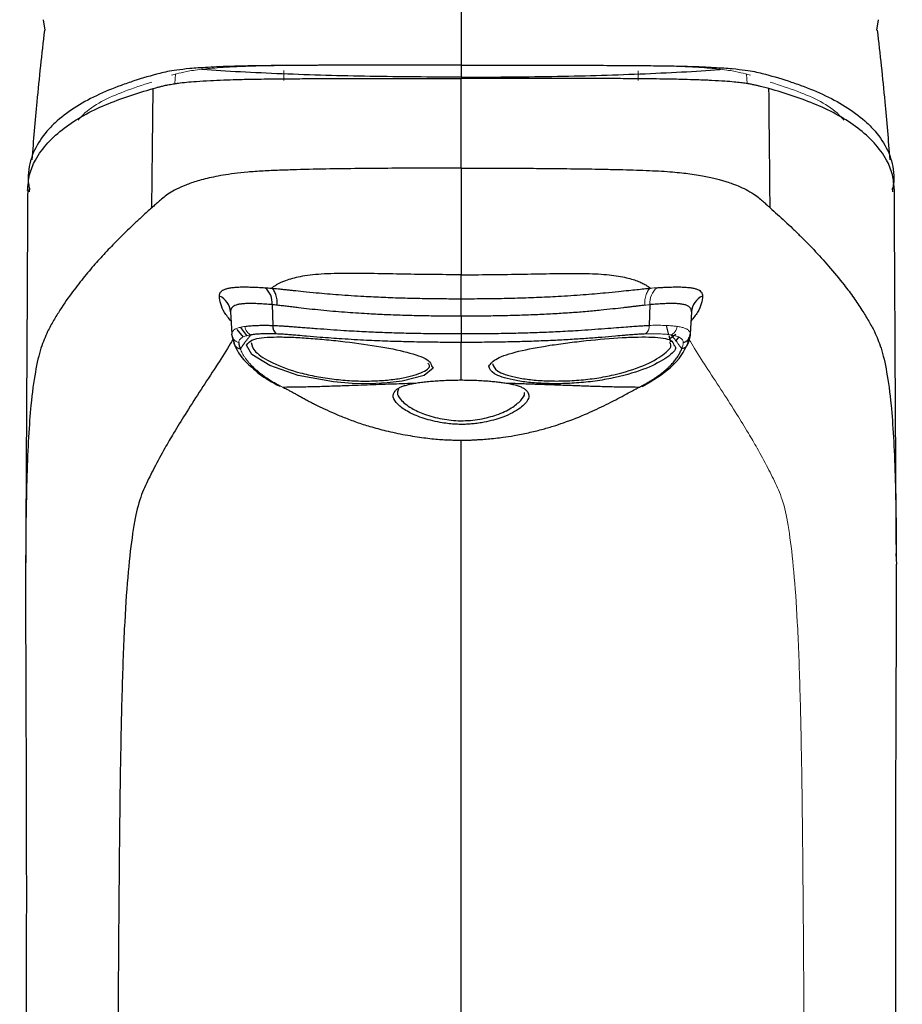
# Model space of a CAD drawing. Header units: millimetres. Extents: x -88 to 626, y -72 to 698.
# Tile 3 of 25: x 31 to 77, y 199 to 251. Entities that reach past the tile are written whole.
import ezdxf

# ---------------------------------------------------------------- set-up
doc = ezdxf.new("R2010")
doc.units = ezdxf.units.MM

msp = doc.modelspace()

# ---------------------------------------------------------------- linework, layer by layer
at = {"color": 7, "linetype": 'Continuous', "lineweight": 25}
for p, q in [((32.12, 250.62), (32.026, 251.181)), ((75.978, 250.62), (76.071, 251.181)), ((31.282, 242.27), (31.268, 242.101)), ((76.829, 242.101), (76.815, 242.27)), ((54.049, 235.535), (54.049, 236.459)), ((44.08, 236.145), (44.116, 235.05)), ((64.017, 236.145), (63.982, 235.05)), ((41.894, 235.763), (41.956, 234.589)), ((54.049, 235.535), (54.049, 234.615)), ((66.203, 235.763), (66.142, 234.589)), ((42.757, 234.524), (42.427, 234.933)), ((65.016, 234.56), (64.886, 235.044)), ((41.976, 234.5), (41.956, 234.589)), ((41.964, 234.51), (42.092, 234.046)), ((54.049, 234.615), (54.049, 234.152)), ((65.122, 234.165), (65.032, 234.5)), ((65.386, 234.568), (65.073, 234.348)), ((66.005, 234.046), (66.139, 234.55)), ((54.049, 232.17), (54.049, 234.152)), ((56.356, 232.019), (56.447, 232.003)), ((31.09, 223.484), (31.085, 222.758)), ((77.007, 223.484), (77.013, 222.694)), ((77.014, 222.694), (77.013, 223.007))]:
    msp.add_line(p, q, dxfattribs=at)
at = {"color": 144, "linetype": 'Continuous', "lineweight": 18}
for p, q in [((44.711, 248.497), (44.705, 248.073)), ((51.488, 248.784), (54.049, 248.786)), ((56.61, 248.784), (54.049, 248.786)), ((54.049, 248.786), (54.049, 248.786)), ((54.049, 248.786), (54.049, 248.786)), ((63.402, 248.074), (63.398, 248.479)), ((38.961, 247.806), (38.987, 248.306)), ((69.136, 247.812), (69.11, 248.306))]:
    msp.add_line(p, q, dxfattribs=at)
at = {"color": 8, "linetype": 'Continuous', "lineweight": 25}
for p, q in [((42.232, 234.839), (42.557, 234.422)), ((65.382, 234.22), (65.558, 234.445)), ((31.085, 222.758), (31.081, 222.258)), ((77.013, 222.694), (77.014, 222.45))]:
    msp.add_line(p, q, dxfattribs=at)
at = {"color": 7, "linetype": 'Continuous', "lineweight": 25, "flags": 128}
for points in [[(54.049, 248.086), (54.049, 248.086)], [(37.743, 241.259), (37.773, 244.415), (37.804, 247.55)]]:
    msp.add_lwpolyline(points, dxfattribs=at)
at = {"color": 8, "linetype": 'Continuous', "lineweight": 25, "flags": 128}
msp.add_lwpolyline([(52.494, 232.92), (52.573, 232.794), (52.101, 232.406), (50.942, 232.107), (50.152, 232.015), (49.263, 231.973), (48.306, 231.99), (47.324, 232.071), (45.454, 232.41), (43.957, 232.929), (43.012, 233.508), (42.733, 234.009), (42.733, 234.009)], dxfattribs=at)
at = {"color": 7, "linetype": 'Continuous', "lineweight": 25}
for centre, radius, start, end in [((43.081, 236.251), 1.006, 353.9453, 51.7107), ((40.927, 235.706), 0.969, 3.3725, 67.2118), ((67.17, 235.706), 0.969, 112.7882, 176.6275), ((44.622, 235.009), 0.508, 175.3665, 234.1542), ((65.654, 234.619), 0.488, 284.0156, 356.5255)]:
    msp.add_arc(centre, radius, start, end, dxfattribs=at)
at = {"color": 144, "linetype": 'Continuous', "lineweight": 18}
for centre, radius, start, end in [((65.017, 236.251), 1.006, 128.2893, 186.0547), ((63.476, 235.009), 0.508, 305.8458, 4.6335), ((42.443, 234.619), 0.488, 183.4745, 255.9844)]:
    msp.add_arc(centre, radius, start, end, dxfattribs=at)
at = {"color": 7, "linetype": 'Continuous', "lineweight": 25}
for points in [[(54.049, 252.672), (54.049, 251.409), (54.049, 250.114), (54.049, 248.786)], [(70.354, 241.259), (70.334, 243.367), (70.315, 245.469), (70.294, 247.55)], [(54.049, 243.35), (54.049, 239.63), (54.049, 238.453), (54.049, 237.725)], [(43.704, 237.04), (43.814, 237.033), (43.931, 237.024), (44.05, 237.013)], [(63.792, 237.185), (63.88, 237.13), (63.966, 237.073), (64.047, 237.013)], [(44.354, 236.115), (44.26, 236.126), (44.168, 236.136), (44.08, 236.145)]]:
    msp.add_open_spline(points, degree=3, dxfattribs=at)
for points, knots in [([(32.074, 250.626), (31.933, 249.368), (31.676, 247.094), (31.493, 244.811), (31.411, 243.79)], [0, 0, 0, 0, 0.552629, 1, 1, 1, 1]), ([(76.686, 243.79), (76.604, 244.811), (76.421, 247.094), (76.165, 249.368), (76.023, 250.626)], [0, 0, 0, 0, 0.447371, 1, 1, 1, 1]), ([(54.049, 248.786), (53.353, 248.786), (51.658, 248.785), (49.461, 248.783), (47.465, 248.778), (46.057, 248.772), (44.755, 248.764), (43.679, 248.754), (42.778, 248.74), (41.99, 248.722), (41.289, 248.697), (40.477, 248.656), (39.692, 248.599), (39.034, 248.523), (38.539, 248.44), (37.809, 248.265), (37.023, 248.03), (35.882, 247.64), (34.797, 247.189), (33.616, 246.536), (32.766, 245.888), (32.054, 245.153), (31.49, 244.326), (31.217, 243.34), (31.2, 242.617), (31.275, 242.297), (31.293, 242.22)], [0, 0, 0, 0, 0.0182977, 0.044623, 0.0578606, 0.0711491, 0.0822056, 0.0934593, 0.1019427, 0.1107005, 0.1226595, 0.1349195, 0.1598923, 0.1851963, 0.2109579, 0.2367678, 0.3364112, 0.3862327, 0.4858771, 0.5855228, 0.6851702, 0.7349924, 0.8346446, 0.9343046, 0.9841299, 1, 1, 1, 1]), ([(54.049, 248.786), (54.744, 248.786), (56.439, 248.785), (58.637, 248.783), (60.632, 248.778), (62.04, 248.772), (63.343, 248.764), (64.419, 248.754), (65.319, 248.74), (66.107, 248.722), (66.808, 248.697), (67.62, 248.656), (68.406, 248.599), (69.063, 248.523), (69.559, 248.44), (70.288, 248.265), (71.074, 248.03), (72.216, 247.64), (73.3, 247.189), (74.481, 246.536), (75.332, 245.888), (76.044, 245.153), (76.607, 244.326), (76.88, 243.34), (76.897, 242.617), (76.822, 242.297), (76.804, 242.22)], [0, 0, 0, 0, 0.0182977, 0.044623, 0.0578606, 0.0711491, 0.0822056, 0.0934593, 0.1019427, 0.1107005, 0.1226595, 0.1349195, 0.1598923, 0.1851963, 0.2109579, 0.2367678, 0.3364112, 0.3862327, 0.4858771, 0.5855228, 0.6851702, 0.7349924, 0.8346446, 0.9343046, 0.9841299, 1, 1, 1, 1]), ([(54.049, 248.786), (54.049, 248.776), (54.049, 248.586), (54.049, 248.36), (54.049, 248.146)], [0, 0, 0, 0, 0.055235, 1, 1, 1, 1]), ([(37.804, 247.55), (37.854, 247.564), (37.96, 247.593), (38.123, 247.637), (38.307, 247.683), (38.525, 247.733), (38.739, 247.773), (38.95, 247.807), (39.188, 247.841), (39.548, 247.884), (40.088, 247.93), (40.743, 247.971), (41.449, 248.003), (42.082, 248.024), (42.606, 248.036), (43.087, 248.045), (43.779, 248.055), (44.716, 248.064), (45.689, 248.07), (46.472, 248.074), (47.326, 248.077), (48.255, 248.08), (49.334, 248.082), (50.583, 248.084), (52.158, 248.085), (53.416, 248.086), (54.049, 248.086)], [0, 0, 0, 0, 0.0412305, 0.0867723, 0.1366182, 0.1907629, 0.2492178, 0.2744201, 0.3116291, 0.3740253, 0.4345802, 0.4983934, 0.5485409, 0.5860626, 0.6047944, 0.6236314, 0.6482861, 0.6862441, 0.7250708, 0.7491574, 0.7661798, 0.8118046, 0.8427444, 0.8744728, 0.9368133, 1, 1, 1, 1]), ([(70.294, 247.55), (70.243, 247.563), (70.142, 247.59), (69.994, 247.627), (69.842, 247.663), (69.68, 247.7), (69.502, 247.739), (69.308, 247.782), (69.083, 247.823), (68.81, 247.859), (68.451, 247.895), (67.967, 247.933), (67.459, 247.965), (66.974, 247.988), (66.57, 248.003), (65.968, 248.023), (65.193, 248.042), (64.343, 248.055), (63.516, 248.064), (62.573, 248.07), (61.462, 248.075), (60.097, 248.08), (58.394, 248.083), (56.338, 248.085), (54.85, 248.086), (54.049, 248.086)], [0, 0, 0, 0, 0.04145, 0.0829, 0.124375, 0.165902, 0.207513, 0.24924, 0.288032, 0.332135, 0.381722, 0.437098, 0.498391, 0.518329, 0.545923, 0.581047, 0.623653, 0.650806, 0.680821, 0.713628, 0.749195, 0.794534, 0.851475, 0.920005, 1, 1, 1, 1]), ([(54.049, 243.35), (54.049, 244.134), (54.049, 244.921), (54.049, 246.499), (54.049, 247.291), (54.049, 248.086)], [0, 0, 0, 0, 0.5, 0.5, 1, 1, 1, 1]), ([(31.189, 242.167), (31.211, 242.45), (31.254, 243.031), (31.758, 244.216), (33.015, 245.532), (35.237, 246.76), (36.948, 247.287), (37.803, 247.55)], [0, 0, 0, 0, 0.095916, 0.196392, 0.464225, 0.732071, 1, 1, 1, 1]), ([(76.908, 242.167), (76.887, 242.45), (76.843, 243.031), (76.339, 244.216), (75.083, 245.532), (72.86, 246.76), (71.15, 247.287), (70.294, 247.55)], [0, 0, 0, 0, 0.095916, 0.196392, 0.464225, 0.732071, 1, 1, 1, 1]), ([(54.049, 243.35), (52.9, 243.35), (51.76, 243.348), (50.039, 243.337), (49.464, 243.333), (48.306, 243.321), (47.723, 243.314), (46.549, 243.294), (45.958, 243.281), (45.071, 243.255), (44.775, 243.246), (44.186, 243.224), (43.893, 243.211), (43.326, 243.179), (43.05, 243.161), (42.541, 243.117), (42.31, 243.092), (41.885, 243.036), (41.692, 243.007), (41.327, 242.945), (41.157, 242.913), (40.679, 242.814), (40.402, 242.744), (39.92, 242.602), (39.716, 242.529), (39.352, 242.382), (39.189, 242.308), (38.901, 242.163), (38.779, 242.091), (38.562, 241.95), (38.468, 241.881), (38.295, 241.747), (38.217, 241.681), (38.07, 241.554), (38.002, 241.493), (37.871, 241.373), (37.806, 241.315), (37.742, 241.259)], [0, 0, 0, 0, 0.125, 0.125, 0.1875, 0.1875, 0.25, 0.25, 0.3125, 0.3125, 0.34375, 0.34375, 0.375, 0.375, 0.40625, 0.40625, 0.4375, 0.4375, 0.46875, 0.46875, 0.5, 0.5, 0.5625, 0.5625, 0.625, 0.625, 0.6875, 0.6875, 0.75, 0.75, 0.8125, 0.8125, 0.875, 0.875, 0.9375, 0.9375, 1, 1, 1, 1]), ([(54.049, 243.35), (54.346, 243.35), (54.971, 243.35), (55.956, 243.348), (57.035, 243.344), (58.339, 243.336), (59.712, 243.323), (60.999, 243.305), (61.918, 243.286), (62.646, 243.267), (63.301, 243.248), (63.984, 243.223), (64.623, 243.192), (65.204, 243.152), (65.702, 243.103), (66.161, 243.044), (66.581, 242.978), (66.971, 242.907), (67.306, 242.836), (67.595, 242.767), (67.846, 242.7), (68.113, 242.621), (68.431, 242.51), (68.81, 242.353), (69.229, 242.152), (69.568, 241.931), (69.838, 241.72), (70.044, 241.542), (70.208, 241.391), (70.309, 241.3), (70.354, 241.259)], [0, 0, 0, 0, 0.029673, 0.062523, 0.098504, 0.137544, 0.19308, 0.236283, 0.267325, 0.286517, 0.311225, 0.33538, 0.358987, 0.38195, 0.404204, 0.425981, 0.453038, 0.478975, 0.503798, 0.527517, 0.55019, 0.571875, 0.607014, 0.657407, 0.721767, 0.799507, 0.863781, 0.918314, 0.963615, 1, 1, 1, 1]), ([(31.19, 242.244), (31.165, 237.517), (31.132, 231.271), (31.096, 225.008), (31.087, 223.484)], [0, 0, 0, 0, 0.756726, 1, 1, 1, 1]), ([(77.011, 223.484), (77.002, 225.008), (76.965, 231.271), (76.933, 237.517), (76.908, 242.244)], [0, 0, 0, 0, 0.243274, 1, 1, 1, 1]), ([(37.742, 241.259), (37.568, 241.105), (37.412, 240.964), (37.192, 240.763), (37.122, 240.698), (36.982, 240.569), (36.914, 240.505), (36.714, 240.317), (36.586, 240.195), (36.34, 239.958), (36.223, 239.842), (35.993, 239.614), (35.881, 239.5), (35.659, 239.274), (35.55, 239.16), (35.336, 238.935), (35.231, 238.822), (35.022, 238.594), (34.917, 238.478), (34.711, 238.246), (34.608, 238.128), (34.402, 237.887), (34.299, 237.764), (34.092, 237.511), (33.988, 237.381), (33.777, 237.112), (33.669, 236.971), (33.342, 236.528), (33.117, 236.206), (32.78, 235.678), (32.668, 235.496), (32.448, 235.118), (32.341, 234.924), (32.238, 234.725)], [0, 0, 0, 0, 0.0625, 0.0625, 0.09375, 0.09375, 0.125, 0.125, 0.1875, 0.1875, 0.25, 0.25, 0.3125, 0.3125, 0.375, 0.375, 0.4375, 0.4375, 0.5, 0.5, 0.5625, 0.5625, 0.625, 0.625, 0.6875, 0.6875, 0.75, 0.75, 0.875, 0.875, 0.9375, 0.9375, 1, 1, 1, 1]), ([(70.355, 241.259), (70.485, 241.143), (70.749, 240.908), (71.144, 240.543), (71.545, 240.164), (72.054, 239.667), (72.697, 239.011), (73.477, 238.157), (74.182, 237.303), (74.76, 236.526), (75.193, 235.882), (75.556, 235.291), (75.762, 234.907), (75.86, 234.725)], [0, 0, 0, 0, 0.059566, 0.120977, 0.184216, 0.249214, 0.365119, 0.500554, 0.648957, 0.750925, 0.84196, 0.924963, 1, 1, 1, 1]), ([(54.049, 237.725), (53.786, 237.725), (53.27, 237.726), (52.509, 237.732), (51.773, 237.741), (50.76, 237.757), (49.527, 237.783), (48.04, 237.803), (46.663, 237.772), (45.697, 237.659), (45.128, 237.524), (44.818, 237.424), (44.591, 237.334), (44.434, 237.262), (44.348, 237.211), (44.305, 237.185)], [0, 0, 0, 0, 0.065833, 0.129215, 0.190616, 0.250453, 0.383316, 0.500456, 0.628762, 0.750013, 0.808743, 0.875161, 0.918395, 0.960029, 1, 1, 1, 1]), ([(54.049, 237.725), (55.287, 237.724), (56.465, 237.742), (58.09, 237.772), (58.609, 237.782), (59.595, 237.795), (60.06, 237.798), (60.94, 237.783), (61.352, 237.765), (62.089, 237.698), (62.411, 237.649), (62.95, 237.532), (63.167, 237.464), (63.438, 237.362), (63.519, 237.328), (63.666, 237.26), (63.73, 237.223), (63.792, 237.185)], [0, 0, 0, 0, 0.25, 0.25, 0.375, 0.375, 0.5, 0.5, 0.625, 0.625, 0.75, 0.75, 0.875, 0.875, 0.9375, 0.9375, 1, 1, 1, 1]), ([(54.049, 236.459), (54.049, 236.625), (54.049, 236.819), (54.049, 237.245), (54.049, 237.477), (54.049, 237.725)], [0, 0, 0, 0, 0.5, 0.5, 1, 1, 1, 1]), ([(41.302, 236.599), (41.303, 236.618), (41.304, 236.657), (41.317, 236.711), (41.338, 236.761), (41.367, 236.806), (41.405, 236.848), (41.451, 236.886), (41.506, 236.92), (41.569, 236.95), (41.64, 236.977), (41.72, 237), (41.809, 237.02), (41.942, 237.043), (42.131, 237.065), (42.39, 237.079), (42.675, 237.082), (42.989, 237.076), (43.33, 237.062), (43.579, 237.047), (43.704, 237.04)], [0, 0, 0, 0, 0.042222, 0.084269, 0.126164, 0.167926, 0.209579, 0.251151, 0.292679, 0.334204, 0.375764, 0.417403, 0.459165, 0.501101, 0.590043, 0.675393, 0.758019, 0.838934, 0.919231, 1, 1, 1, 1]), ([(44.305, 237.185), (44.262, 237.158), (44.172, 237.101), (44.092, 237.043), (44.05, 237.013)], [0, 0, 0, 0, 0.487943, 1, 1, 1, 1]), ([(44.05, 237.013), (44.107, 237.008), (44.221, 236.998), (44.4, 236.981), (44.587, 236.963), (44.782, 236.943), (44.985, 236.922), (45.302, 236.889), (45.777, 236.838), (46.574, 236.76), (47.635, 236.67), (48.817, 236.592), (49.946, 236.536), (50.972, 236.499), (51.999, 236.475), (53.024, 236.461), (53.708, 236.46), (54.049, 236.459)], [0, 0, 0, 0, 0.019435, 0.039379, 0.059871, 0.080947, 0.102643, 0.124996, 0.180975, 0.249641, 0.368, 0.499673, 0.600292, 0.700645, 0.800737, 0.900532, 1, 1, 1, 1]), ([(44.354, 236.115), (44.357, 236.21), (44.354, 236.308), (44.331, 236.498), (44.311, 236.591), (44.255, 236.755), (44.22, 236.827), (44.14, 236.942), (44.096, 236.985), (44.05, 237.013)], [0, 0, 0, 0, 0.25, 0.25, 0.5, 0.5, 0.75, 0.75, 1, 1, 1, 1]), ([(54.049, 236.459), (54.238, 236.459), (54.617, 236.46), (55.185, 236.464), (55.754, 236.471), (56.324, 236.481), (56.894, 236.494), (57.464, 236.512), (58.033, 236.533), (58.603, 236.558), (59.427, 236.602), (60.458, 236.67), (61.518, 236.76), (62.315, 236.838), (62.862, 236.895), (63.311, 236.942), (63.696, 236.981), (63.932, 237.003), (64.047, 237.013)], [0, 0, 0, 0, 0.0551819, 0.110468, 0.1658551, 0.2213384, 0.2769115, 0.3325661, 0.3883014, 0.4441196, 0.5000204, 0.6315387, 0.7498083, 0.8183326, 0.8748733, 0.9191822, 0.9607915, 1, 1, 1, 1]), ([(64.394, 237.04), (64.462, 237.044), (64.599, 237.053), (64.795, 237.063), (64.983, 237.071), (65.163, 237.077), (65.334, 237.08), (65.497, 237.081), (65.651, 237.079), (65.798, 237.074), (65.937, 237.065), (66.069, 237.053), (66.221, 237.033), (66.381, 237.002), (66.533, 236.952), (66.651, 236.888), (66.734, 236.808), (66.786, 236.713), (66.792, 236.637), (66.795, 236.599)], [0, 0, 0, 0, 0.044169, 0.08806, 0.131842, 0.175691, 0.219786, 0.264307, 0.309427, 0.355311, 0.402109, 0.449959, 0.498985, 0.582665, 0.665847, 0.748885, 0.832095, 0.91574, 1, 1, 1, 1]), ([(44.08, 236.145), (44.016, 236.15), (43.889, 236.16), (43.708, 236.173), (43.537, 236.184), (43.377, 236.192), (43.227, 236.198), (43.087, 236.202), (42.957, 236.204), (42.837, 236.203), (42.726, 236.201), (42.624, 236.196), (42.53, 236.189), (42.403, 236.175), (42.258, 236.148), (42.114, 236.1), (42.007, 236.039), (41.936, 235.962), (41.896, 235.872), (41.895, 235.799), (41.894, 235.763)], [0, 0, 0, 0, 0.047189, 0.093377, 0.138568, 0.182762, 0.225962, 0.268172, 0.309393, 0.34963, 0.388885, 0.427164, 0.464471, 0.500811, 0.589157, 0.675308, 0.759359, 0.841414, 0.921587, 1, 1, 1, 1]), ([(54.049, 235.535), (53.874, 235.535), (53.524, 235.535), (53.001, 235.539), (52.482, 235.546), (51.967, 235.555), (51.461, 235.566), (50.963, 235.58), (50.477, 235.596), (50.002, 235.615), (49.542, 235.637), (48.843, 235.674), (47.879, 235.74), (46.862, 235.828), (46.053, 235.912), (45.565, 235.97), (45.187, 236.017), (44.902, 236.051), (44.622, 236.084), (44.443, 236.105), (44.354, 236.115)], [0, 0, 0, 0, 0.05275, 0.105411, 0.157757, 0.209584, 0.260703, 0.310944, 0.360153, 0.408193, 0.454944, 0.500302, 0.621046, 0.750305, 0.814824, 0.875053, 0.906028, 0.937354, 0.968755, 1, 1, 1, 1]), ([(63.744, 236.115), (63.694, 236.109), (63.59, 236.097), (63.425, 236.077), (63.246, 236.056), (63.052, 236.033), (62.842, 236.008), (62.51, 235.968), (62.041, 235.914), (61.4, 235.845), (60.678, 235.776), (59.866, 235.714), (58.998, 235.659), (58.08, 235.613), (57.123, 235.578), (56.122, 235.553), (55.093, 235.538), (54.398, 235.536), (54.049, 235.535)], [0, 0, 0, 0, 0.017631, 0.036444, 0.056521, 0.077938, 0.100765, 0.125063, 0.18543, 0.250149, 0.326445, 0.409874, 0.500017, 0.592051, 0.689228, 0.790522, 0.894638, 1, 1, 1, 1]), ([(66.203, 235.763), (66.203, 235.783), (66.204, 235.823), (66.194, 235.878), (66.175, 235.928), (66.147, 235.975), (66.109, 236.017), (66.061, 236.055), (66.002, 236.088), (65.932, 236.117), (65.851, 236.142), (65.758, 236.163), (65.636, 236.182), (65.474, 236.197), (65.261, 236.205), (65.01, 236.203), (64.72, 236.193), (64.39, 236.174), (64.143, 236.155), (64.017, 236.145)], [0, 0, 0, 0, 0.04256, 0.085627, 0.129222, 0.173366, 0.218078, 0.263377, 0.30928, 0.355804, 0.402965, 0.450779, 0.499259, 0.572878, 0.650393, 0.731836, 0.817238, 0.90662, 1, 1, 1, 1]), ([(42.651, 234.998), (42.69, 235.004), (42.77, 235.015), (42.901, 235.028), (43.042, 235.039), (43.194, 235.047), (43.357, 235.053), (43.53, 235.056), (43.715, 235.057), (43.909, 235.055), (44.046, 235.052), (44.116, 235.05)], [0, 0, 0, 0, 0.105416, 0.212232, 0.32046, 0.430109, 0.541189, 0.65371, 0.76768, 0.883108, 1, 1, 1, 1]), ([(44.116, 235.05), (44.155, 235.049), (44.238, 235.047), (44.378, 235.04), (44.539, 235.03), (44.724, 235.018), (44.936, 235.003), (45.177, 234.985), (45.448, 234.964), (45.752, 234.941), (46.091, 234.915), (46.794, 234.861), (47.752, 234.794), (48.904, 234.728), (49.916, 234.685), (50.908, 234.654), (51.938, 234.631), (52.988, 234.617), (53.695, 234.616), (54.049, 234.615)], [0, 0, 0, 0, 0.014345, 0.030526, 0.048733, 0.069169, 0.092045, 0.117578, 0.145978, 0.177448, 0.212174, 0.250318, 0.392227, 0.500138, 0.593573, 0.691551, 0.792907, 0.896259, 1, 1, 1, 1]), ([(54.049, 234.615), (54.225, 234.615), (54.579, 234.616), (55.11, 234.619), (55.639, 234.625), (56.164, 234.633), (56.684, 234.643), (57.197, 234.655), (57.7, 234.67), (58.193, 234.687), (58.673, 234.706), (59.352, 234.737), (60.346, 234.794), (61.382, 234.866), (62.219, 234.931), (62.728, 234.97), (63.148, 235.002), (63.488, 235.026), (63.76, 235.043), (63.913, 235.048), (63.982, 235.05)], [0, 0, 0, 0, 0.051805, 0.103732, 0.155561, 0.207082, 0.258104, 0.308446, 0.357942, 0.40644, 0.4538, 0.499898, 0.607753, 0.749795, 0.811433, 0.863883, 0.907997, 0.944738, 0.975095, 1, 1, 1, 1]), ([(42.969, 234.55), (42.933, 234.509), (42.858, 234.425), (42.75, 234.29), (42.639, 234.143), (42.524, 233.984), (42.446, 233.873), (42.405, 233.815)], [0, 0, 0, 0, 0.170332, 0.355331, 0.555142, 0.769953, 1, 1, 1, 1]), ([(42.733, 234.009), (42.828, 234.132), (42.972, 234.317), (43.646, 234.419), (44.304, 234.448), (45.099, 234.432), (45.991, 234.379), (46.952, 234.298), (48.263, 234.161), (49.887, 233.936), (51.434, 233.6), (52.389, 233.25), (52.463, 233.016), (52.494, 232.92)], [0, 0, 0, 0, 0.1290463, 0.194077, 0.2592837, 0.3245859, 0.3898422, 0.4549763, 0.5200942, 0.6501937, 0.7805259, 0.9100757, 1, 1, 1, 1]), ([(44.324, 234.597), (44.262, 234.599), (44.138, 234.602), (43.962, 234.605), (43.794, 234.605), (43.635, 234.603), (43.484, 234.598), (43.342, 234.59), (43.209, 234.58), (43.083, 234.567), (43.007, 234.556), (42.969, 234.55)], [0, 0, 0, 0, 0.114164, 0.22692, 0.33855, 0.449334, 0.559549, 0.669463, 0.77934, 0.889437, 1, 1, 1, 1]), ([(54.049, 234.152), (53.867, 234.152), (53.502, 234.153), (52.955, 234.156), (52.405, 234.162), (51.853, 234.17), (51.3, 234.181), (50.744, 234.196), (50.187, 234.214), (49.629, 234.235), (48.82, 234.272), (47.814, 234.331), (46.76, 234.407), (45.981, 234.473), (45.474, 234.52), (45.112, 234.55), (44.824, 234.571), (44.561, 234.588), (44.401, 234.594), (44.324, 234.597)], [0, 0, 0, 0, 0.054534, 0.109303, 0.164316, 0.219577, 0.27509, 0.330859, 0.386886, 0.44317, 0.49971, 0.632008, 0.749421, 0.824071, 0.875125, 0.909239, 0.941271, 0.971445, 1, 1, 1, 1]), ([(63.773, 234.597), (63.73, 234.595), (63.642, 234.592), (63.502, 234.585), (63.353, 234.576), (63.196, 234.566), (63.031, 234.553), (62.856, 234.539), (62.578, 234.516), (62.117, 234.473), (61.468, 234.418), (60.709, 234.361), (59.893, 234.307), (58.99, 234.258), (58.024, 234.216), (57.022, 234.186), (56.025, 234.165), (55.035, 234.154), (54.376, 234.153), (54.049, 234.152)], [0, 0, 0, 0, 0.016152, 0.032795, 0.049976, 0.06774, 0.086131, 0.105189, 0.124956, 0.175836, 0.250482, 0.327193, 0.410318, 0.500304, 0.601881, 0.702629, 0.802551, 0.901664, 1, 1, 1, 1]), ([(55.521, 232.902), (55.62, 233.039), (55.82, 233.315), (57.009, 233.693), (58.408, 233.958), (59.671, 234.135), (60.979, 234.288), (62.288, 234.399), (63.423, 234.445), (64.377, 234.434), (65.179, 234.337), (65.252, 234.105), (65.281, 234.01)], [0, 0, 0, 0, 0.129584, 0.259157, 0.389153, 0.454265, 0.519419, 0.649585, 0.715108, 0.780535, 0.910352, 1, 1, 1, 1]), ([(66.142, 234.589), (66.14, 234.57), (66.137, 234.528), (66.124, 234.454), (66.102, 234.364), (66.078, 234.298), (66.066, 234.263)], [0, 0, 0, 0, 0.182438, 0.411129, 0.684298, 1, 1, 1, 1]), ([(42.032, 234.261), (42.037, 234.209), (42.043, 234.133), (42.084, 234.07), (42.098, 234.05)], [0, 0, 0, 0, 0.67319, 1, 1, 1, 1]), ([(42.061, 234.112), (42.214, 233.778), (42.407, 233.354), (42.911, 232.928), (43.017, 232.839)], [0, 0, 0, 0, 0.790185, 1, 1, 1, 1]), ([(42.325, 234.145), (42.326, 234.124), (42.33, 234.082), (42.344, 234.006), (42.362, 233.937), (42.384, 233.87), (42.397, 233.836), (42.405, 233.815)], [0, 0, 0, 0, 0.2027229, 0.3999657, 0.7000099, 0.8200221, 1, 1, 1, 1]), ([(42.974, 234.147), (43.014, 233.987), (43.095, 233.669), (44.046, 233.057), (45.254, 232.607), (46.416, 232.347), (47.346, 232.204), (48.296, 232.121), (49.223, 232.107), (50.082, 232.151), (51.102, 232.275), (52.015, 232.536), (52.481, 232.841), (52.341, 233.02), (52.309, 233.061)], [0, 0, 0, 0, 0.120711, 0.241221, 0.361453, 0.421936, 0.482312, 0.54255, 0.602802, 0.663016, 0.723393, 0.843858, 0.963983, 1, 1, 1, 1]), ([(55.71, 233.045), (55.751, 232.908), (55.833, 232.633), (56.683, 232.347), (57.603, 232.192), (58.421, 232.123), (59.321, 232.109), (60.265, 232.154), (61.214, 232.262), (62.415, 232.491), (63.743, 232.912), (64.761, 233.497), (65.22, 233.955), (65.079, 234.109), (65.047, 234.145)], [0, 0, 0, 0, 0.120918, 0.241167, 0.301333, 0.361557, 0.421862, 0.482198, 0.542625, 0.602907, 0.722944, 0.843759, 0.963764, 1, 1, 1, 1]), ([(63.465, 231.799), (63.53, 231.832), (63.659, 231.899), (63.841, 231.999), (64.013, 232.1), (64.175, 232.2), (64.327, 232.3), (64.469, 232.4), (64.603, 232.499), (64.728, 232.598), (64.844, 232.697), (64.953, 232.794), (65.054, 232.892), (65.148, 232.988), (65.234, 233.084), (65.314, 233.178), (65.387, 233.272), (65.453, 233.365), (65.513, 233.458), (65.567, 233.549), (65.615, 233.639), (65.657, 233.728), (65.681, 233.787), (65.692, 233.816)], [0, 0, 0, 0, 0.050232, 0.099886, 0.149029, 0.197723, 0.246028, 0.293995, 0.341675, 0.389114, 0.436355, 0.483436, 0.530396, 0.577268, 0.624086, 0.67088, 0.717679, 0.764509, 0.811398, 0.858369, 0.905445, 0.952648, 1, 1, 1, 1]), ([(63.612, 231.835), (64.161, 232.163), (65.408, 232.907), (65.811, 233.68), (66.036, 234.113)], [0, 0, 0, 0, 0.440061, 1, 1, 1, 1]), ([(66.065, 234.261), (66.061, 234.209), (66.054, 234.133), (66.013, 234.07), (66, 234.05)], [0, 0, 0, 0, 0.6737815, 1, 1, 1, 1]), ([(43.017, 232.839), (43.139, 232.723), (43.504, 232.377), (44.094, 232.052), (44.485, 231.836)], [0, 0, 0, 0, 0.335799, 1, 1, 1, 1]), ([(44.633, 231.799), (44.784, 231.8), (45.081, 231.802), (45.527, 231.809), (45.963, 231.818), (46.388, 231.828), (46.802, 231.84), (47.204, 231.853), (47.593, 231.866), (48.063, 231.882), (48.616, 231.902), (49.254, 231.926), (49.878, 231.949), (50.488, 231.971), (51.082, 231.991), (51.477, 232.002), (51.671, 232.008)], [0, 0, 0, 0, 0.070224, 0.138365, 0.204327, 0.268022, 0.329364, 0.388279, 0.444698, 0.498562, 0.590478, 0.679026, 0.764199, 0.846032, 0.924595, 1, 1, 1, 1]), ([(44.633, 231.8), (44.668, 231.782), (44.743, 231.744), (44.87, 231.679), (45.012, 231.604), (45.171, 231.518), (45.344, 231.424), (45.53, 231.322), (45.727, 231.213), (45.936, 231.1), (46.155, 230.983), (46.451, 230.831), (46.849, 230.64), (47.369, 230.404), (47.964, 230.157), (48.623, 229.913), (49.374, 229.676), (50.243, 229.447), (51.052, 229.283), (51.725, 229.175), (52.186, 229.11), (52.608, 229.06), (52.988, 229.027), (53.322, 229.01), (53.607, 229.002), (53.843, 228.999), (53.983, 228.998), (54.045, 228.997)], [0, 0, 0, 0, 0.017333, 0.036995, 0.058781, 0.082464, 0.107795, 0.134507, 0.162311, 0.190909, 0.219994, 0.249265, 0.303707, 0.363589, 0.428763, 0.499185, 0.56969, 0.652288, 0.74851, 0.793968, 0.835846, 0.87387, 0.90774, 0.937347, 0.962653, 0.983567, 1, 1, 1, 1]), ([(56.427, 232.008), (56.477, 232), (56.576, 231.983), (56.714, 231.956), (56.843, 231.926), (56.962, 231.893), (57.072, 231.859), (57.172, 231.821), (57.263, 231.78), (57.345, 231.736), (57.417, 231.689), (57.479, 231.637), (57.574, 231.536), (57.651, 231.375), (57.6, 231.136), (57.406, 230.881), (57.094, 230.622), (56.662, 230.374), (56.169, 230.171), (55.649, 230.017), (55.211, 229.926), (54.832, 229.871), (54.546, 229.841), (54.285, 229.829), (54.006, 229.827), (53.691, 229.838), (53.327, 229.872), (52.898, 229.935), (52.442, 230.034), (51.822, 230.22), (51.181, 230.508), (50.667, 230.896), (50.418, 231.273), (50.499, 231.529), (50.664, 231.684), (50.8, 231.768), (50.969, 231.841), (51.17, 231.905), (51.402, 231.962), (51.58, 231.993), (51.671, 232.008)], [0, 0, 0, 0, 0.011482, 0.022811, 0.034024, 0.04516, 0.056263, 0.067384, 0.078576, 0.089899, 0.101415, 0.113194, 0.125311, 0.167041, 0.207814, 0.250246, 0.291555, 0.332877, 0.375384, 0.405675, 0.438016, 0.456393, 0.472884, 0.487577, 0.500711, 0.520119, 0.540843, 0.563221, 0.595661, 0.62563, 0.688797, 0.750184, 0.813162, 0.874981, 0.89657, 0.917418, 0.937899, 0.958326, 0.978956, 1, 1, 1, 1]), ([(51.671, 232.008), (51.718, 232.015), (51.811, 232.03), (51.959, 232.05), (52.111, 232.069), (52.269, 232.086), (52.432, 232.102), (52.601, 232.116), (52.818, 232.132), (53.083, 232.148), (53.399, 232.161), (53.722, 232.169), (53.939, 232.17), (54.049, 232.17)], [0, 0, 0, 0, 0.071656, 0.142871, 0.213875, 0.284903, 0.356199, 0.428014, 0.5006, 0.6258, 0.749839, 0.8741, 1, 1, 1, 1]), ([(54.045, 228.997), (54.124, 228.997), (54.282, 228.996), (54.519, 228.998), (54.72, 229.01), (54.921, 229.021), (55.156, 229.033), (55.622, 229.069), (56.198, 229.135), (56.918, 229.245), (57.595, 229.38), (58.282, 229.549), (58.897, 229.726), (59.725, 229.999), (60.678, 230.381), (61.576, 230.801), (62.202, 231.123), (62.615, 231.343), (62.948, 231.526), (63.219, 231.674), (63.385, 231.76), (63.464, 231.8)], [0, 0, 0, 0, 0.021002, 0.04194, 0.062896, 0.074435, 0.095441, 0.125581, 0.198677, 0.250501, 0.321009, 0.385643, 0.445006, 0.499736, 0.633722, 0.749938, 0.814666, 0.875092, 0.91872, 0.961253, 1, 1, 1, 1]), ([(54.049, 232.17), (54.111, 232.17), (54.236, 232.17), (54.422, 232.167), (54.606, 232.163), (54.789, 232.157), (54.969, 232.149), (55.148, 232.14), (55.368, 232.126), (55.625, 232.106), (55.91, 232.079), (56.179, 232.046), (56.344, 232.021), (56.426, 232.008)], [0, 0, 0, 0, 0.072156, 0.143658, 0.214771, 0.285758, 0.356882, 0.428399, 0.500556, 0.62641, 0.750724, 0.87483, 1, 1, 1, 1]), ([(56.426, 232.008), (56.531, 232.005), (56.743, 231.999), (57.061, 231.989), (57.384, 231.978), (57.712, 231.967), (58.044, 231.955), (58.38, 231.943), (58.721, 231.93), (59.066, 231.918), (59.415, 231.905), (59.767, 231.892), (60.261, 231.874), (60.911, 231.851), (61.726, 231.827), (62.587, 231.807), (63.166, 231.802), (63.464, 231.799)], [0, 0, 0, 0, 0.040731, 0.082382, 0.124977, 0.168535, 0.213071, 0.258596, 0.305121, 0.352649, 0.401181, 0.450717, 0.501251, 0.611522, 0.731809, 0.861533, 1, 1, 1, 1]), ([(31.084, 223.007), (31.082, 222.608), (31.078, 221.546), (31.079, 219.586), (31.088, 216.737), (31.103, 212.985), (31.118, 208.367), (31.122, 202.996), (31.101, 196.92), (31.07, 189.785), (31.037, 181.391), (30.998, 171.618), (30.95, 160.688), (30.898, 149.55), (30.849, 138.313), (30.809, 127.082), (30.781, 115.528), (30.773, 107.714), (30.769, 103.927)], [0, 0, 0, 0, 0.011929, 0.031688, 0.058813, 0.092663, 0.132488, 0.177519, 0.227224, 0.283366, 0.354941, 0.435865, 0.526332, 0.626654, 0.712754, 0.805689, 0.905848, 1, 1, 1, 1]), ([(77.328, 103.927), (77.324, 108.146), (77.315, 116.777), (77.282, 129.489), (77.234, 141.749), (77.183, 153.07), (77.136, 163.504), (77.097, 173.089), (77.061, 182.26), (77.029, 190.937), (76.991, 199.136), (76.98, 205.992), (76.993, 211.611), (77.01, 216.057), (77.023, 219.663), (77.017, 221.627), (77.014, 222.45)], [0, 0, 0, 0, 0.105399, 0.215648, 0.317555, 0.41166, 0.498442, 0.578197, 0.65108, 0.727542, 0.794921, 0.855949, 0.898652, 0.938236, 0.974124, 1, 1, 1, 1])]:
    msp.add_open_spline(points, degree=3, knots=knots, dxfattribs=at)
at = {"color": 144, "linetype": 'Continuous', "lineweight": 18}
for points, knots in [([(38.785, 248.25), (38.868, 248.274), (39.116, 248.343), (39.545, 248.45), (40.237, 248.56), (41.103, 248.637), (41.982, 248.691), (42.858, 248.728), (44.381, 248.761), (46.757, 248.776), (48.646, 248.78), (49.732, 248.782)], [0, 0, 0, 0, 0.085879, 0.257943, 0.429819, 0.564395, 0.632641, 0.70038, 0.765402, 0.865229, 1, 1, 1, 1]), ([(44.702, 247.978), (44.703, 248), (44.703, 248.043), (44.704, 248.108), (44.705, 248.18), (44.706, 248.257), (44.706, 248.333), (44.707, 248.396), (44.707, 248.442), (44.707, 248.473), (44.706, 248.476), (44.706, 248.478)], [0, 0, 0, 0, 0.083587, 0.166405, 0.249895, 0.374197, 0.499636, 0.623186, 0.749448, 0.874067, 1, 1, 1, 1]), ([(69.312, 248.25), (69.229, 248.274), (68.982, 248.343), (68.552, 248.45), (67.861, 248.56), (66.994, 248.637), (66.116, 248.691), (65.239, 248.728), (63.717, 248.761), (61.34, 248.776), (59.451, 248.78), (58.365, 248.782)], [0, 0, 0, 0, 0.085879, 0.257943, 0.429819, 0.564395, 0.632641, 0.70038, 0.765402, 0.865229, 1, 1, 1, 1]), ([(63.391, 248.478), (63.391, 248.477), (63.391, 248.476), (63.391, 248.462), (63.391, 248.438), (63.391, 248.396), (63.391, 248.333), (63.391, 248.257), (63.392, 248.17), (63.393, 248.076), (63.394, 248.011), (63.395, 247.978)], [0, 0, 0, 0, 0.083766, 0.166868, 0.250748, 0.375551, 0.50056, 0.625186, 0.750326, 0.875019, 1, 1, 1, 1]), ([(33.852, 245.873), (33.935, 245.97), (34.508, 246.639), (35.92, 247.295), (37.25, 247.731), (37.742, 247.892)], [0, 0, 0, 0, 0.097182, 0.666663, 1, 1, 1, 1]), ([(74.246, 245.873), (74.162, 245.97), (73.59, 246.639), (72.178, 247.295), (70.85, 247.73), (70.36, 247.89)], [0, 0, 0, 0, 0.097278, 0.66732, 1, 1, 1, 1]), ([(63.744, 236.115), (63.74, 236.21), (63.743, 236.308), (63.766, 236.499), (63.787, 236.591), (63.842, 236.755), (63.877, 236.827), (63.957, 236.942), (64.002, 236.985), (64.047, 237.013)], [0, 0, 0, 0, 0.25, 0.25, 0.5, 0.5, 0.75, 0.75, 1, 1, 1, 1]), ([(41.956, 234.589), (41.956, 234.606), (41.956, 234.639), (41.969, 234.686), (41.992, 234.73), (42.025, 234.771), (42.069, 234.809), (42.122, 234.845), (42.186, 234.878), (42.259, 234.907), (42.342, 234.935), (42.435, 234.959), (42.537, 234.98), (42.612, 234.992), (42.65, 234.998)], [0, 0, 0, 0, 0.084052, 0.167943, 0.251683, 0.33528, 0.418743, 0.502081, 0.585303, 0.668419, 0.751438, 0.834368, 0.917219, 1, 1, 1, 1]), ([(42.65, 234.998), (42.658, 234.904), (42.692, 234.803), (42.808, 234.64), (42.889, 234.58), (42.968, 234.551)], [0, 0, 0, 0, 0.5, 0.5, 1, 1, 1, 1]), ([(63.982, 235.05), (64.044, 235.052), (64.168, 235.055), (64.344, 235.056), (64.513, 235.056), (64.672, 235.054), (64.823, 235.05), (64.965, 235.044), (65.099, 235.036), (65.223, 235.025), (65.34, 235.013), (65.411, 235.003), (65.446, 234.998)], [0, 0, 0, 0, 0.105269, 0.20935, 0.31225, 0.413975, 0.514529, 0.613921, 0.712156, 0.809243, 0.905188, 1, 1, 1, 1]), ([(65.446, 234.998), (65.438, 234.905), (65.404, 234.803), (65.288, 234.64), (65.208, 234.58), (65.128, 234.551)], [0, 0, 0, 0, 0.5, 0.5, 1, 1, 1, 1]), ([(65.447, 234.998), (65.485, 234.992), (65.56, 234.98), (65.662, 234.959), (65.755, 234.935), (65.838, 234.907), (65.911, 234.878), (65.975, 234.845), (66.029, 234.809), (66.072, 234.771), (66.105, 234.73), (66.128, 234.686), (66.141, 234.639), (66.142, 234.606), (66.142, 234.589)], [0, 0, 0, 0, 0.082781, 0.165632, 0.248562, 0.33158, 0.414696, 0.497918, 0.581256, 0.664719, 0.748316, 0.832056, 0.915948, 1, 1, 1, 1]), ([(42.968, 234.551), (42.931, 234.544), (42.854, 234.531), (42.748, 234.508), (42.649, 234.478), (42.56, 234.442), (42.477, 234.398), (42.407, 234.346), (42.357, 234.285), (42.327, 234.219), (42.325, 234.17), (42.325, 234.145)], [0, 0, 0, 0, 0.088489, 0.182338, 0.281592, 0.386612, 0.49791, 0.624547, 0.749977, 0.874875, 1, 1, 1, 1]), ([(65.128, 234.55), (65.09, 234.556), (65.014, 234.567), (64.888, 234.58), (64.755, 234.59), (64.613, 234.598), (64.462, 234.603), (64.303, 234.605), (64.136, 234.605), (63.959, 234.602), (63.835, 234.599), (63.773, 234.597)], [0, 0, 0, 0, 0.110563, 0.22066, 0.330538, 0.440452, 0.550667, 0.661451, 0.773082, 0.885837, 1, 1, 1, 1]), ([(65.692, 233.816), (65.626, 233.91), (65.502, 234.086), (65.319, 234.332), (65.19, 234.481), (65.129, 234.55)], [0, 0, 0, 0, 0.375474, 0.708515, 1, 1, 1, 1]), ([(66.076, 234.313), (66.176, 234.154), (66.514, 233.611), (67.111, 232.653), (67.862, 231.522), (68.575, 230.401), (69.175, 229.425), (69.722, 228.49), (70.224, 227.568), (70.697, 226.609), (71.078, 225.729), (71.379, 224.157), (71.614, 222.148), (71.799, 219.489), (71.933, 216.097), (72.023, 211.917), (72.081, 206.986), (72.124, 201.394), (72.19, 189.483), (72.297, 171.72), (72.412, 148.478), (72.502, 125.978), (72.527, 111.208), (72.54, 103.925)], [0, 0, 0, 0, 0.013431, 0.045704, 0.0835, 0.121167, 0.153201, 0.179254, 0.213707, 0.244857, 0.27503, 0.300499, 0.325999, 0.351774, 0.378097, 0.405308, 0.433874, 0.464491, 0.497728, 0.629715, 0.756926, 0.880146, 1, 1, 1, 1]), ([(42.405, 233.815), (42.421, 233.777), (42.452, 233.7), (42.512, 233.582), (42.58, 233.463), (42.66, 233.341), (42.751, 233.219), (42.853, 233.095), (42.967, 232.969), (43.093, 232.842), (43.232, 232.714), (43.385, 232.585), (43.552, 232.455), (43.734, 232.325), (43.932, 232.193), (44.147, 232.062), (44.379, 231.93), (44.548, 231.843), (44.633, 231.799)], [0, 0, 0, 0, 0.062124, 0.124003, 0.185686, 0.247224, 0.308673, 0.370093, 0.431546, 0.493104, 0.55484, 0.616836, 0.679183, 0.741979, 0.805332, 0.869362, 0.934202, 1, 1, 1, 1])]:
    msp.add_open_spline(points, degree=3, knots=knots, dxfattribs=at)
at = {"color": 8, "linetype": 'Continuous', "lineweight": 25}
for points, knots in [([(54.049, 248.146), (52.443, 248.154), (49.229, 248.17), (44.594, 248.308), (41.607, 248.455), (40.375, 248.561), (40.351, 248.563)], [0, 0, 0, 0, 0.331117, 0.662826, 0.993508, 1, 1, 1, 1]), ([(54.049, 248.146), (55.654, 248.154), (58.868, 248.17), (63.504, 248.308), (66.49, 248.455), (67.723, 248.561), (67.746, 248.563)], [0, 0, 0, 0, 0.3311172, 0.6628261, 0.9935084, 1, 1, 1, 1]), ([(41.92, 235.276), (41.792, 235.433), (41.394, 235.923), (41.339, 236.325), (41.302, 236.599)], [0, 0, 0, 0, 0.3211209, 1, 1, 1, 1]), ([(66.795, 236.599), (66.758, 236.326), (66.704, 235.924), (66.306, 235.435), (66.178, 235.277)], [0, 0, 0, 0, 0.67726, 1, 1, 1, 1]), ([(32.238, 234.725), (32.118, 234.457), (31.877, 233.916), (31.584, 232.654), (31.369, 231.075), (31.228, 229.219), (31.144, 227.184), (31.101, 225.272), (31.093, 223.911), (31.09, 223.484)], [0, 0, 0, 0, 0.177452, 0.357697, 0.538816, 0.674108, 0.807953, 0.939703, 1, 1, 1, 1]), ([(42.019, 234.31), (41.92, 234.151), (41.582, 233.61), (40.986, 232.653), (40.235, 231.522), (39.522, 230.401), (38.922, 229.425), (38.375, 228.49), (37.873, 227.568), (37.4, 226.609), (37.02, 225.729), (36.719, 224.157), (36.483, 222.148), (36.298, 219.489), (36.164, 216.097), (36.075, 211.917), (36.016, 206.986), (35.974, 201.394), (35.908, 189.483), (35.8, 171.72), (35.685, 148.478), (35.595, 125.978), (35.57, 111.208), (35.558, 103.925)], [0, 0, 0, 0, 0.013333, 0.045609, 0.083409, 0.12108, 0.153117, 0.179173, 0.21363, 0.244783, 0.274958, 0.30043, 0.325932, 0.35171, 0.378035, 0.40525, 0.433818, 0.464438, 0.497678, 0.629678, 0.756902, 0.880135, 1, 1, 1, 1]), ([(75.86, 234.725), (75.979, 234.457), (76.221, 233.916), (76.514, 232.654), (76.728, 231.075), (76.869, 229.219), (76.954, 227.184), (76.996, 225.272), (77.004, 223.911), (77.007, 223.484)], [0, 0, 0, 0, 0.177453, 0.357697, 0.538816, 0.674108, 0.807954, 0.939703, 1, 1, 1, 1]), ([(42.098, 234.05), (42.111, 234.024), (42.149, 233.951), (42.256, 233.865), (42.357, 233.831), (42.405, 233.815)], [0, 0, 0, 0, 0.216824, 0.618738, 1, 1, 1, 1]), ([(65.281, 234.01), (65.316, 233.974), (65.464, 233.819), (64.975, 233.358), (63.902, 232.772), (62.512, 232.35), (61.259, 232.119), (60.271, 232.011), (59.287, 231.966), (58.351, 231.98), (57.498, 232.048), (56.541, 232.203), (55.653, 232.489), (55.565, 232.764), (55.521, 232.902)], [0, 0, 0, 0, 0.037185, 0.156956, 0.2776, 0.397675, 0.45802, 0.518511, 0.5789, 0.639221, 0.699404, 0.759481, 0.879442, 1, 1, 1, 1]), ([(66, 234.05), (65.986, 234.024), (65.949, 233.952), (65.841, 233.865), (65.741, 233.831), (65.692, 233.815)], [0, 0, 0, 0, 0.2172111, 0.6189247, 1, 1, 1, 1]), ([(50.756, 231.709), (50.724, 231.639), (50.648, 231.473), (50.847, 231.108), (51.337, 230.711), (52.122, 230.34), (53.014, 230.097), (54.044, 229.987), (55.059, 230.079), (55.991, 230.328), (56.745, 230.684), (57.22, 231.083), (57.433, 231.374), (57.392, 231.499), (57.386, 231.518)], [0, 0, 0, 0, 0.0619248, 0.1466097, 0.2611567, 0.3455195, 0.4382544, 0.5240008, 0.6142908, 0.7014499, 0.7984622, 0.8934115, 0.9844253, 1, 1, 1, 1]), ([(54.049, 103.925), (54.049, 110.791), (54.049, 117.651), (54.049, 131.332), (54.049, 138.153), (54.049, 151.73), (54.049, 158.485), (54.049, 171.906), (54.049, 178.572), (54.049, 188.488), (54.049, 192.602), (54.049, 196.693), (54.049, 198.328), (54.049, 199.145), (54.049, 201.589), (54.049, 203.153), (54.049, 206.141), (54.049, 207.566), (54.049, 210.252), (54.049, 211.513), (54.049, 213.86), (54.049, 214.946), (54.049, 216.944), (54.049, 217.857), (54.049, 219.518), (54.049, 220.267), (54.049, 221.601), (54.049, 222.188), (54.049, 222.917), (54.049, 223.135), (54.049, 223.405), (54.049, 223.483), (54.049, 223.647), (54.049, 224.058), (54.049, 224.476), (54.049, 225.49), (54.049, 226.181), (54.049, 227.582), (54.049, 228.29), (54.049, 228.998)], [0, 0, 0, 0, 0.125, 0.125, 0.25, 0.25, 0.375, 0.375, 0.5, 0.5, 0.5625, 0.578125, 0.578125, 0.59375, 0.59375, 0.625, 0.625, 0.65625, 0.65625, 0.6875, 0.6875, 0.71875, 0.71875, 0.75, 0.75, 0.78125, 0.78125, 0.8125, 0.8125, 0.828125, 0.828125, 0.835937, 0.835937, 0.84375, 0.875, 0.875, 0.9375, 0.9375, 1, 1, 1, 1])]:
    msp.add_open_spline(points, degree=3, knots=knots, dxfattribs=at)
at = {"color": 144, "linetype": 'Continuous', "lineweight": 18}
for points in [[(44.701, 248.478), (44.702, 248.478), (44.704, 248.478), (44.706, 248.478)], [(63.396, 248.478), (63.395, 248.478), (63.393, 248.478), (63.391, 248.478)], [(64.047, 237.013), (64.167, 237.024), (64.283, 237.033), (64.394, 237.04)], [(64.017, 236.145), (63.929, 236.136), (63.838, 236.126), (63.744, 236.115)], [(65.129, 234.551), (65.558, 234.481), (65.785, 234.349), (65.773, 234.145)], [(65.773, 234.145), (65.766, 234.041), (65.737, 233.93), (65.692, 233.816)]]:
    msp.add_open_spline(points, degree=3, dxfattribs=at)

doc.saveas('drawing.dxf')
